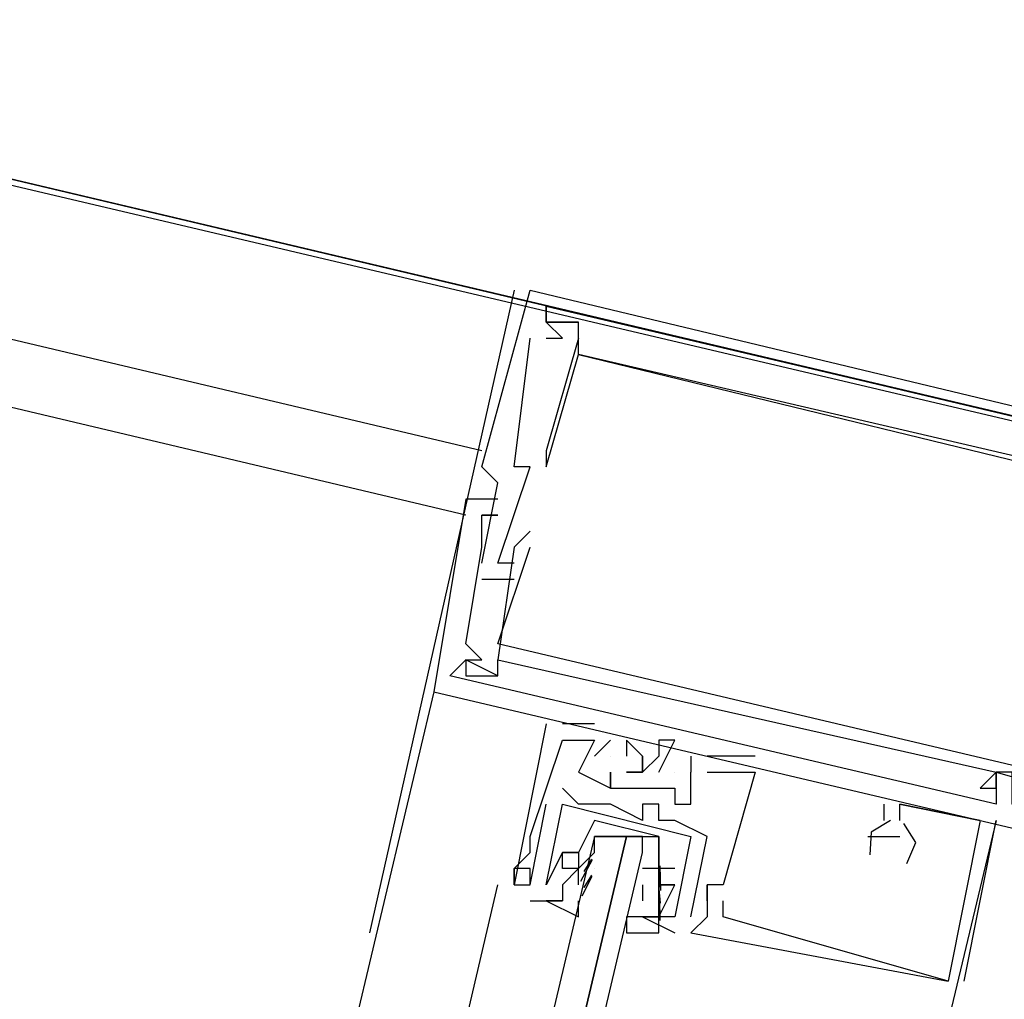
# Model space of a CAD drawing. Header units: feet. Extents: x -79 to 198, y -22 to 181.
# Tile 87 of 256: x 107.896 to 108.713, y 39.949 to 40.762. Entities that reach past the tile are written whole.
import ezdxf

# ---------------------------------------------------------------- set-up
doc = ezdxf.new("R2010")
doc.units = ezdxf.units.FT
for name, color, linetype in [('A-AREA-UNIDAD', 30, 'CONTINUOUS'), ('A-LINEA', 7, 'CONTINUOUS'), ('A-MURO-CONCRETO', 8, 'CONTINUOUS')]:
    doc.layers.add(name, color=color, linetype=linetype)

msp = doc.modelspace()

# ---------------------------------------------------------------- linework, layer by layer
at = {"layer": 'A-AREA-UNIDAD'}
msp.add_lwpolyline([(119.008, 38.0089), (105.632, 41.1556), (105.36, 41.3689), (105.52, 41.9556), (104.56, 41.9556), (97.952, 43.5556), (97.952, 44.0356), (97.792, 43.2356), (97.568, 43.0756), (90.272, 44.8), (90, 45.0133), (90.16, 45.8844), (81.44, 48), (80.88, 48), (79.84, 43.8044), (78.8, 43.8044), (75.552, 44.5689), (75.44, 44.9244), (74.528, 41.2089), (73.312, 41.2444), (67.872, 42.56), (67.808, 42.24), (65.792, 41.0844), (64.832, 41.0844)], dxfattribs=at)
at = {"layer": 'A-LINEA'}
for p, q in [((108.28, 40.4044), (80.8133, 46.8978)), ((108.2667, 40.3511), (80.8533, 46.8311)), ((108.3067, 40.5378), (108.1867, 40.0044)), ((108.32, 40.5378), (108.32, 40.5378)), ((108.32, 40.5378), (108.32, 40.5378)), ((108.32, 40.5378), (108.32, 40.5378)), ((108.3333, 40.5244), (108.3333, 40.5244)), ((108.3333, 40.5244), (108.3333, 40.5244)), ((108.3333, 40.5244), (108.3333, 40.5244)), ((108.3333, 40.5244), (108.3333, 40.5244)), ((108.3333, 40.5244), (108.3333, 40.5244)), ((108.3333, 40.5244), (108.3333, 40.5244)), ((108.3333, 40.5111), (108.3333, 40.5111)), ((108.3333, 40.5111), (108.3333, 40.5111)), ((108.3333, 40.5111), (108.3333, 40.5111)), ((108.3333, 40.5111), (108.3333, 40.5111)), ((108.3333, 40.5111), (108.3333, 40.5111)), ((108.3333, 40.5111), (108.3333, 40.5111)), ((108.3333, 40.5111), (108.3333, 40.5111)), ((108.3333, 40.5111), (108.3333, 40.5111)), ((108.3333, 40.5111), (108.3333, 40.5111)), ((108.36, 40.5111), (108.36, 40.5111)), ((108.36, 40.5111), (108.36, 40.5111)), ((108.36, 40.5111), (108.36, 40.5111)), ((108.36, 40.5111), (108.36, 40.5111)), ((108.36, 40.5111), (108.36, 40.5111)), ((108.36, 40.5111), (108.36, 40.5111)), ((108.32, 40.4978), (108.32, 40.4978)), ((108.32, 40.4978), (108.32, 40.4978)), ((108.32, 40.4978), (108.32, 40.4978)), ((108.3333, 40.4978), (108.3333, 40.4978)), ((108.3333, 40.4978), (108.3333, 40.4978)), ((108.3333, 40.4978), (108.3333, 40.4978)), ((108.3467, 40.4978), (108.3467, 40.4978)), ((108.3467, 40.4978), (108.3467, 40.4978)), ((108.3467, 40.4978), (108.3467, 40.4978)), ((108.36, 40.4978), (108.36, 40.4978)), ((108.36, 40.4978), (108.36, 40.4978)), ((108.36, 40.4978), (108.36, 40.4978)), ((108.36, 40.4844), (108.36, 40.4844)), ((108.36, 40.4844), (108.36, 40.4844)), ((108.36, 40.4844), (108.36, 40.4844)), ((108.36, 40.4844), (108.36, 40.4844)), ((108.36, 40.4844), (108.36, 40.4844)), ((108.36, 40.4844), (108.36, 40.4844)), ((108.3333, 40.4044), (108.3333, 40.4044)), ((108.3333, 40.4044), (108.3333, 40.4044)), ((108.3333, 40.4044), (108.3333, 40.4044)), ((108.28, 40.3911), (108.28, 40.3911)), ((108.28, 40.3911), (108.28, 40.3911)), ((108.28, 40.3911), (108.28, 40.3911)), ((108.3067, 40.3911), (108.3067, 40.3911)), ((108.3067, 40.3911), (108.3067, 40.3911)), ((108.3067, 40.3911), (108.3067, 40.3911)), ((108.32, 40.3911), (108.32, 40.3911)), ((108.32, 40.3911), (108.32, 40.3911)), ((108.32, 40.3911), (108.32, 40.3911)), ((108.3333, 40.3911), (108.3333, 40.3911)), ((108.3333, 40.3911), (108.3333, 40.3911)), ((108.3333, 40.3911), (108.3333, 40.3911)), ((108.2933, 40.3778), (108.2933, 40.3778)), ((108.2933, 40.3778), (108.2933, 40.3778)), ((108.2933, 40.3778), (108.2933, 40.3778)), ((108.2667, 40.3644), (108.2667, 40.3644)), ((108.2667, 40.3644), (108.2667, 40.3644)), ((108.2667, 40.3644), (108.2667, 40.3644)), ((108.2933, 40.3644), (108.2933, 40.3644)), ((108.2933, 40.3644), (108.2933, 40.3644)), ((108.2933, 40.3644), (108.2933, 40.3644)), ((108.28, 40.3511), (108.28, 40.3511)), ((108.28, 40.3511), (108.28, 40.3511)), ((108.28, 40.3511), (108.28, 40.3511)), ((108.28, 40.3511), (108.28, 40.3511)), ((108.28, 40.3511), (108.28, 40.3511)), ((108.28, 40.3511), (108.28, 40.3511)), ((108.2933, 40.3511), (108.2933, 40.3511)), ((108.2933, 40.3511), (108.2933, 40.3511)), ((108.2933, 40.3511), (108.2933, 40.3511)), ((108.2933, 40.3511), (108.2933, 40.3511)), ((108.2933, 40.3511), (108.2933, 40.3511)), ((108.2933, 40.3511), (108.2933, 40.3511)), ((108.2933, 40.3511), (108.2933, 40.3511)), ((108.2933, 40.3511), (108.2933, 40.3511)), ((108.2933, 40.3511), (108.2933, 40.3511)), ((108.28, 40.3378), (108.28, 40.3378)), ((108.28, 40.3378), (108.28, 40.3378)), ((108.28, 40.3378), (108.28, 40.3378)), ((108.32, 40.3378), (108.32, 40.3378)), ((108.32, 40.3378), (108.32, 40.3378)), ((108.32, 40.3378), (108.32, 40.3378)), ((108.28, 40.3244), (108.28, 40.3244)), ((108.28, 40.3244), (108.28, 40.3244)), ((108.28, 40.3244), (108.28, 40.3244)), ((108.28, 40.3244), (108.28, 40.3244)), ((108.28, 40.3244), (108.28, 40.3244)), ((108.28, 40.3244), (108.28, 40.3244)), ((108.2933, 40.2444), (108.32, 40.3244)), ((108.2933, 40.2444), (108.32, 40.3244)), ((108.2933, 40.2444), (108.32, 40.3244)), ((108.3067, 40.3244), (108.3067, 40.3244)), ((108.3067, 40.3244), (108.3067, 40.3244)), ((108.3067, 40.3244), (108.3067, 40.3244)), ((108.32, 40.3244), (108.32, 40.3244)), ((108.32, 40.3244), (108.32, 40.3244)), ((108.32, 40.3244), (108.32, 40.3244)), ((108.28, 40.3111), (108.28, 40.3111)), ((108.28, 40.3111), (108.28, 40.3111)), ((108.28, 40.3111), (108.28, 40.3111)), ((108.2933, 40.3111), (108.2933, 40.3111)), ((108.2933, 40.3111), (108.2933, 40.3111)), ((108.2933, 40.3111), (108.2933, 40.3111)), ((108.3067, 40.3111), (108.3067, 40.3111)), ((108.3067, 40.3111), (108.3067, 40.3111)), ((108.3067, 40.3111), (108.3067, 40.3111)), ((108.28, 40.2978), (108.3067, 40.2978)), ((108.28, 40.2978), (108.28, 40.2978)), ((108.28, 40.2978), (108.3067, 40.2978)), ((108.28, 40.2978), (108.28, 40.2978)), ((108.28, 40.2978), (108.3067, 40.2978)), ((108.28, 40.2978), (108.28, 40.2978)), ((108.3067, 40.2978), (108.3067, 40.2978)), ((108.3067, 40.2978), (108.3067, 40.2978)), ((108.3067, 40.2978), (108.3067, 40.2978)), ((108.2667, 40.2444), (108.2667, 40.2444)), ((108.2667, 40.2444), (108.2667, 40.2444)), ((108.2667, 40.2444), (108.2667, 40.2444)), ((108.2933, 40.2444), (108.2933, 40.2444)), ((108.2933, 40.2444), (108.2933, 40.2444)), ((108.2933, 40.2444), (108.2933, 40.2444)), ((108.3067, 40.2444), (108.3067, 40.2444)), ((108.3067, 40.2444), (108.3067, 40.2444)), ((108.3067, 40.2444), (108.3067, 40.2444)), ((108.2667, 40.2311), (108.2667, 40.2311)), ((108.2667, 40.2311), (108.2667, 40.2311)), ((108.2667, 40.2311), (108.2667, 40.2311)), ((108.2667, 40.2311), (108.2667, 40.2311)), ((108.2667, 40.2311), (108.2667, 40.2311)), ((108.2667, 40.2311), (108.2667, 40.2311)), ((108.28, 40.2311), (108.28, 40.2311)), ((108.28, 40.2311), (108.28, 40.2311)), ((108.28, 40.2311), (108.28, 40.2311)), ((108.2933, 40.2311), (108.2933, 40.2311)), ((108.2933, 40.2311), (108.2933, 40.2311)), ((108.2933, 40.2311), (108.2933, 40.2311)), ((108.2933, 40.2311), (108.2933, 40.2311)), ((108.2933, 40.2311), (108.2933, 40.2311)), ((108.2933, 40.2311), (108.2933, 40.2311)), ((108.2667, 40.2178), (108.2667, 40.2178)), ((108.2667, 40.2178), (108.2667, 40.2178)), ((108.2667, 40.2178), (108.2667, 40.2178)), ((108.2933, 40.2178), (108.2933, 40.2178)), ((108.2933, 40.2178), (108.2933, 40.2178)), ((108.2933, 40.2178), (108.2933, 40.2178)), ((108.2933, 40.2178), (108.2933, 40.2178)), ((108.2933, 40.2178), (108.2933, 40.2178)), ((108.2933, 40.2178), (108.2933, 40.2178)), ((108.24, 40.2044), (106.08, 31.0844)), ((108.24, 40.2044), (108.24, 40.2044)), ((108.24, 40.2044), (108.24, 40.2044)), ((108.24, 40.2044), (108.24, 40.2044)), ((108.3333, 40.1778), (108.3333, 40.1778)), ((108.3333, 40.1778), (108.3333, 40.1778)), ((108.3333, 40.1778), (108.3333, 40.1778)), ((108.3467, 40.1778), (108.3467, 40.1778)), ((108.3467, 40.1778), (108.3467, 40.1778)), ((108.3467, 40.1778), (108.3467, 40.1778)), ((108.3733, 40.1778), (108.3733, 40.1778)), ((108.3733, 40.1778), (108.3733, 40.1778)), ((108.3733, 40.1778), (108.3733, 40.1778)), ((108.3467, 40.1644), (108.3467, 40.1644)), ((108.3467, 40.1644), (108.3467, 40.1644)), ((108.3467, 40.1644), (108.3467, 40.1644)), ((108.3733, 40.1511), (108.3867, 40.1644)), ((108.3733, 40.1644), (108.3733, 40.1644)), ((108.3733, 40.1644), (108.3733, 40.1644)), ((108.3733, 40.1511), (108.3867, 40.1644)), ((108.3733, 40.1644), (108.3733, 40.1644)), ((108.3733, 40.1644), (108.3733, 40.1644)), ((108.3733, 40.1511), (108.3867, 40.1644)), ((108.3733, 40.1644), (108.3733, 40.1644)), ((108.3733, 40.1644), (108.3733, 40.1644)), ((108.3867, 40.1644), (108.3867, 40.1644)), ((108.3867, 40.1644), (108.3867, 40.1644)), ((108.3867, 40.1644), (108.3867, 40.1644)), ((108.4, 40.1644), (108.4, 40.1644)), ((108.4, 40.1644), (108.4, 40.1644)), ((108.4, 40.1644), (108.4, 40.1644)), ((108.4267, 40.1644), (108.4267, 40.1644)), ((108.4267, 40.1644), (108.4267, 40.1644)), ((108.4267, 40.1644), (108.4267, 40.1644)), ((108.44, 40.1644), (108.44, 40.1644)), ((108.44, 40.1644), (108.44, 40.1644)), ((108.44, 40.1644), (108.44, 40.1644)), ((108.3733, 40.1511), (108.3733, 40.1511)), ((108.3733, 40.1511), (108.3733, 40.1511)), ((108.3733, 40.1511), (108.3733, 40.1511)), ((108.3867, 40.1511), (108.3867, 40.1511)), ((108.3867, 40.1511), (108.3867, 40.1511)), ((108.3867, 40.1511), (108.3867, 40.1511)), ((108.4, 40.1511), (108.4, 40.1511)), ((108.4, 40.1511), (108.4, 40.1511)), ((108.4, 40.1511), (108.4, 40.1511)), ((108.4133, 40.1511), (108.4133, 40.1511)), ((108.4133, 40.1511), (108.4133, 40.1511)), ((108.4133, 40.1511), (108.4133, 40.1511)), ((108.4267, 40.1511), (108.4267, 40.1511)), ((108.4267, 40.1511), (108.4267, 40.1511)), ((108.4267, 40.1511), (108.4267, 40.1511)), ((108.4533, 40.1511), (108.4533, 40.1511)), ((108.4533, 40.1511), (108.4533, 40.1511)), ((108.4533, 40.1511), (108.4533, 40.1511)), ((108.5067, 40.1511), (108.4667, 40.1511)), ((108.4667, 40.1511), (108.4667, 40.1511)), ((108.5067, 40.1511), (108.4667, 40.1511)), ((108.4667, 40.1511), (108.4667, 40.1511)), ((108.5067, 40.1511), (108.4667, 40.1511)), ((108.4667, 40.1511), (108.4667, 40.1511)), ((108.5067, 40.1511), (108.5067, 40.1511)), ((108.5067, 40.1511), (108.5067, 40.1511)), ((108.5067, 40.1511), (108.5067, 40.1511)), ((108.36, 40.1378), (108.36, 40.1378)), ((108.36, 40.1378), (108.36, 40.1378)), ((108.36, 40.1378), (108.36, 40.1378)), ((108.3867, 40.1378), (108.3867, 40.1378)), ((108.3867, 40.1378), (108.3867, 40.1378)), ((108.3867, 40.1378), (108.3867, 40.1378)), ((108.4133, 40.1378), (108.4133, 40.1378)), ((108.4133, 40.1378), (108.4133, 40.1378)), ((108.4133, 40.1378), (108.4133, 40.1378)), ((108.4267, 40.1378), (108.4267, 40.1378)), ((108.4267, 40.1378), (108.4267, 40.1378)), ((108.4267, 40.1378), (108.4267, 40.1378)), ((108.44, 40.1378), (108.44, 40.1378)), ((108.44, 40.1378), (108.44, 40.1378)), ((108.44, 40.1378), (108.44, 40.1378)), ((108.4533, 40.1378), (108.4533, 40.1378)), ((108.4533, 40.1378), (108.4533, 40.1378)), ((108.4533, 40.1378), (108.4533, 40.1378)), ((108.4533, 40.1378), (108.4533, 40.1378)), ((108.4533, 40.1378), (108.4533, 40.1378)), ((108.4533, 40.1378), (108.4533, 40.1378)), ((108.4667, 40.1378), (108.4667, 40.1378)), ((108.4667, 40.1378), (108.4667, 40.1378)), ((108.4667, 40.1378), (108.4667, 40.1378)), ((108.5067, 40.1378), (108.5067, 40.1378)), ((108.5067, 40.1378), (108.5067, 40.1378)), ((108.5067, 40.1378), (108.5067, 40.1378)), ((108.5067, 40.1378), (108.5067, 40.1378)), ((108.5067, 40.1378), (108.5067, 40.1378)), ((108.5067, 40.1378), (108.5067, 40.1378)), ((108.7067, 40.1378), (108.7067, 40.1378)), ((108.7067, 40.1378), (108.7067, 40.1378)), ((108.7067, 40.1378), (108.7067, 40.1378)), ((108.7067, 40.1378), (108.7067, 40.1378)), ((108.7067, 40.1378), (108.7067, 40.1378)), ((108.7067, 40.1378), (108.7067, 40.1378)), ((108.7067, 40.1378), (108.7067, 40.1378)), ((108.7067, 40.1378), (108.7067, 40.1378)), ((108.7067, 40.1378), (108.7067, 40.1378)), ((108.3467, 40.1244), (108.3467, 40.1244)), ((108.3467, 40.1244), (108.3467, 40.1244)), ((108.3867, 40.1244), (108.3867, 40.1244)), ((108.3867, 40.1244), (108.3867, 40.1244)), ((108.3867, 40.1244), (108.3867, 40.1244)), ((108.3867, 40.1244), (108.3867, 40.1244)), ((108.3867, 40.1244), (108.3867, 40.1244)), ((108.3867, 40.1244), (108.3867, 40.1244)), ((108.4133, 40.1244), (108.4133, 40.1244)), ((108.4133, 40.1244), (108.4133, 40.1244)), ((108.4133, 40.1244), (108.4133, 40.1244)), ((108.44, 40.1244), (108.44, 40.1244)), ((108.44, 40.1244), (108.44, 40.1244)), ((108.44, 40.1244), (108.44, 40.1244)), ((108.6933, 40.1244), (108.6933, 40.1244)), ((108.6933, 40.1244), (108.6933, 40.1244)), ((108.6933, 40.1244), (108.6933, 40.1244)), ((108.7067, 40.1244), (108.7067, 40.1244)), ((108.7067, 40.1244), (108.7067, 40.1244)), ((108.7067, 40.1244), (108.7067, 40.1244)), ((108.7067, 40.1244), (108.7067, 40.1244)), ((108.7067, 40.1244), (108.7067, 40.1244)), ((108.7067, 40.1244), (108.7067, 40.1244)), ((108.32, 40.0444), (108.3333, 40.1111)), ((108.32, 40.0444), (108.3333, 40.1111)), ((108.3333, 40.1111), (108.3333, 40.1111)), ((108.3333, 40.1111), (108.3333, 40.1111)), ((108.3467, 40.1111), (108.3467, 40.1111)), ((108.3467, 40.1111), (108.3467, 40.1111)), ((108.36, 40.1111), (108.36, 40.1111)), ((108.36, 40.1111), (108.36, 40.1111)), ((108.3867, 40.1111), (108.3867, 40.1111)), ((108.3867, 40.1111), (108.3867, 40.1111)), ((108.4133, 40.1111), (108.4133, 40.1111)), ((108.4133, 40.1111), (108.4133, 40.1111)), ((108.4267, 40.1111), (108.4267, 40.1111)), ((108.4267, 40.1111), (108.4267, 40.1111)), ((108.44, 40.1111), (108.44, 40.1111)), ((108.44, 40.1111), (108.44, 40.1111)), ((108.44, 40.1111), (108.44, 40.1111)), ((108.4533, 40.1111), (108.4533, 40.1111)), ((108.4533, 40.1111), (108.4533, 40.1111)), ((108.4533, 40.1111), (108.4533, 40.1111)), ((108.6133, 40.1111), (108.6133, 40.0978)), ((108.6133, 40.1111), (108.6133, 40.1111)), ((108.6133, 40.1111), (108.6133, 40.0978)), ((108.6133, 40.1111), (108.6133, 40.1111)), ((108.6133, 40.1111), (108.6133, 40.0978)), ((108.6133, 40.1111), (108.6133, 40.1111)), ((108.6933, 40.0978), (108.6267, 40.1111)), ((108.6267, 40.1111), (108.6267, 40.1111)), ((108.6267, 40.1111), (108.6267, 40.1111)), ((108.6933, 40.0978), (108.6267, 40.1111)), ((108.6267, 40.1111), (108.6267, 40.1111)), ((108.6267, 40.1111), (108.6267, 40.1111)), ((108.6933, 40.0978), (108.6267, 40.1111)), ((108.6267, 40.1111), (108.6267, 40.1111)), ((108.6267, 40.1111), (108.6267, 40.1111)), ((108.7067, 40.1111), (108.7067, 40.1111)), ((108.7067, 40.1111), (108.7067, 40.1111)), ((108.7067, 40.1111), (108.7067, 40.1111)), ((108.4133, 40.0978), (108.4133, 40.0978)), ((108.4133, 40.0978), (108.4133, 40.0978)), ((108.4267, 40.0978), (108.4267, 40.0978)), ((108.4267, 40.0978), (108.4267, 40.0978)), ((108.44, 40.0978), (108.44, 40.0978)), ((108.44, 40.0978), (108.44, 40.0978)), ((108.6133, 40.0978), (108.6133, 40.0978)), ((108.6133, 40.0978), (108.6133, 40.0978)), ((108.6133, 40.0978), (108.6133, 40.0978)), ((108.6267, 40.0978), (108.6267, 40.0978)), ((108.6267, 40.0978), (108.6267, 40.0978)), ((108.6267, 40.0978), (108.6267, 40.0978)), ((108.68, 39.9644), (108.7067, 40.0978)), ((108.68, 39.9644), (108.7067, 40.0978)), ((108.68, 39.9644), (108.7067, 40.0978)), ((108.6933, 40.0978), (108.6933, 40.0978)), ((108.6933, 40.0978), (108.6933, 40.0978)), ((108.6933, 40.0978), (108.6933, 40.0978)), ((108.6933, 40.0978), (108.6933, 40.0978)), ((108.6933, 40.0978), (108.6933, 40.0978)), ((108.6933, 40.0978), (108.6933, 40.0978)), ((108.7067, 40.0978), (108.7067, 40.0978)), ((108.7067, 40.0978), (108.7067, 40.0978)), ((108.7067, 40.0978), (108.7067, 40.0978)), ((108.32, 40.0844), (108.32, 40.0844)), ((108.32, 40.0844), (108.32, 40.0844)), ((108.32, 40.0844), (108.32, 40.0844)), ((108.3733, 40.0844), (108.3733, 40.0844)), ((108.3867, 40.0844), (108.4, 40.0844)), ((108.4533, 40.0844), (108.4533, 40.0844)), ((108.4533, 40.0844), (108.4533, 40.0844)), ((108.4667, 40.0844), (108.4667, 40.0844)), ((108.4667, 40.0844), (108.4667, 40.0844)), ((108.6, 40.0844), (108.6, 40.0844)), ((108.6, 40.0844), (108.6, 40.0844)), ((108.6, 40.0844), (108.6, 40.0844)), ((108.6133, 40.0844), (108.6133, 40.0844)), ((108.6133, 40.0844), (108.6133, 40.0844)), ((108.6133, 40.0844), (108.6133, 40.0844)), ((108.6267, 40.0844), (108.6267, 40.0844)), ((108.6267, 40.0844), (108.6267, 40.0844)), ((108.6267, 40.0844), (108.6267, 40.0844)), ((108.32, 40.0711), (108.32, 40.0711)), ((108.32, 40.0711), (108.32, 40.0711)), ((108.32, 40.0711), (108.32, 40.0711)), ((108.3467, 40.0711), (108.3467, 40.0711)), ((108.3467, 40.0711), (108.3467, 40.0711)), ((108.3467, 40.0711), (108.3467, 40.0711)), ((108.3467, 40.0711), (108.3467, 40.0711)), ((108.36, 40.0711), (108.36, 40.0711)), ((108.36, 40.0711), (108.36, 40.0711)), ((108.3733, 40.0711), (108.3733, 40.0711)), ((108.362, 40.0473), (108.3716, 40.0652)), ((108.3648, 40.0555), (108.3711, 40.0657)), ((108.4275, 40.0601), (108.4281, 40.0397)), ((108.3067, 40.0578), (108.3067, 40.0578)), ((108.3067, 40.0578), (108.3067, 40.0578)), ((108.3067, 40.0578), (108.3067, 40.0578)), ((108.3067, 40.0578), (108.3067, 40.0578)), ((108.3067, 40.0578), (108.3067, 40.0578)), ((108.3067, 40.0578), (108.3067, 40.0578)), ((108.32, 40.0578), (108.32, 40.0578)), ((108.32, 40.0578), (108.32, 40.0578)), ((108.32, 40.0578), (108.32, 40.0578)), ((108.3467, 40.0578), (108.3467, 40.0578)), ((108.3467, 40.0578), (108.3467, 40.0578)), ((108.36, 40.0578), (108.36, 40.0578)), ((108.36, 40.0444), (108.36, 40.0578)), ((108.36, 40.0578), (108.36, 40.0578)), ((108.363, 40.0352), (108.3715, 40.0514)), ((108.3648, 40.0422), (108.3711, 40.0524)), ((108.3733, 40.0578), (108.3733, 40.0578)), ((108.4133, 40.0578), (108.4133, 40.0578)), ((108.4267, 40.0578), (108.4267, 40.0578)), ((108.4267, 40.0578), (108.4267, 40.0578)), ((108.4268, 40.0542), (108.4278, 40.0424)), ((108.44, 40.0578), (108.44, 40.0578)), ((108.44, 40.0578), (108.44, 40.0578)), ((107.9067, 38.4044), (108.2933, 40.0444)), ((108.3067, 40.0444), (108.3067, 40.0444)), ((108.3067, 40.0444), (108.3067, 40.0444)), ((108.3067, 40.0444), (108.3067, 40.0444)), ((108.3067, 40.0444), (108.3067, 40.0444)), ((108.3067, 40.0444), (108.3067, 40.0444)), ((108.3067, 40.0444), (108.3067, 40.0444)), ((108.32, 40.0444), (108.32, 40.0444)), ((108.32, 40.0444), (108.32, 40.0444)), ((108.32, 40.0444), (108.32, 40.0444)), ((108.32, 40.0444), (108.32, 40.0444)), ((108.32, 40.0444), (108.32, 40.0444)), ((108.3333, 40.0444), (108.3333, 40.0444)), ((108.3333, 40.0444), (108.3333, 40.0444)), ((108.3333, 40.0444), (108.3333, 40.0444)), ((108.3333, 40.0444), (108.3333, 40.0444)), ((108.36, 40.0444), (108.36, 40.0444)), ((108.36, 40.0444), (108.36, 40.0444)), ((108.4133, 40.0444), (108.4133, 40.0311)), ((108.4133, 40.0444), (108.4133, 40.0444)), ((108.4267, 40.0444), (108.4267, 40.0444)), ((108.4267, 40.0444), (108.4267, 40.0444)), ((108.4267, 40.0444), (108.4267, 40.0444)), ((108.4267, 40.0444), (108.4267, 40.0444)), ((108.44, 40.0444), (108.44, 40.0444)), ((108.44, 40.0444), (108.44, 40.0444)), ((108.44, 40.0444), (108.44, 40.0444)), ((108.44, 40.0444), (108.44, 40.0444)), ((108.4667, 40.0444), (108.4667, 40.0444)), ((108.4667, 40.0444), (108.4667, 40.0444)), ((108.4667, 40.0444), (108.4667, 40.0444)), ((108.4667, 40.0444), (108.4667, 40.0444)), ((108.4667, 40.0444), (108.4667, 40.0444)), ((108.4667, 40.0444), (108.4667, 40.0444)), ((108.48, 40.0444), (108.48, 40.0444)), ((108.48, 40.0444), (108.48, 40.0444)), ((108.48, 40.0444), (108.48, 40.0444)), ((108.48, 40.0444), (108.48, 40.0444)), ((108.48, 40.0444), (108.48, 40.0444)), ((108.48, 40.0444), (108.48, 40.0444)), ((108.4268, 40.0409), (108.4278, 40.029)), ((108.32, 40.0311), (108.3467, 40.0311)), ((108.32, 40.0311), (108.32, 40.0311)), ((108.32, 40.0311), (108.3467, 40.0311)), ((108.32, 40.0311), (108.32, 40.0311)), ((108.3467, 40.0311), (108.3467, 40.0311)), ((108.3467, 40.0311), (108.3467, 40.0311)), ((108.4133, 40.0311), (108.4133, 40.0311)), ((108.4133, 40.0311), (108.4133, 40.0311)), ((108.4267, 40.0311), (108.4267, 40.0311)), ((108.4267, 40.0311), (108.4267, 40.0311)), ((108.4274, 40.0329), (108.4277, 40.0146)), ((108.4667, 40.0311), (108.4667, 40.0311)), ((108.4667, 40.0311), (108.4667, 40.0311)), ((108.4667, 40.0311), (108.4667, 40.0311)), ((108.48, 40.0311), (108.48, 40.0311)), ((108.48, 40.0311), (108.48, 40.0311)), ((108.48, 40.0311), (108.48, 40.0311)), ((108.4133, 40.0178), (108.44, 40.0044)), ((108.4133, 40.0178), (108.4133, 40.0178)), ((108.4133, 40.0178), (108.44, 40.0044)), ((108.4133, 40.0178), (108.4133, 40.0178)), ((108.4267, 40.0178), (108.4267, 40.0178)), ((108.4267, 40.0178), (108.4267, 40.0178)), ((108.44, 40.0178), (108.44, 40.0178)), ((108.44, 40.0178), (108.44, 40.0178)), ((108.44, 40.0178), (108.44, 40.0178)), ((108.44, 40.0178), (108.44, 40.0178)), ((108.4533, 40.0178), (108.4533, 40.0178)), ((108.4533, 40.0178), (108.4533, 40.0178)), ((108.4667, 40.0178), (108.4667, 40.0178)), ((108.4667, 40.0178), (108.4667, 40.0178)), ((108.4667, 40.0178), (108.4667, 40.0178)), ((108.48, 40.0178), (108.48, 40.0178)), ((108.48, 40.0178), (108.48, 40.0178)), ((108.48, 40.0178), (108.48, 40.0178)), ((108.44, 40.0044), (108.44, 40.0044)), ((108.44, 40.0044), (108.44, 40.0044)), ((108.4533, 40.0044), (108.4533, 40.0044)), ((108.4533, 40.0044), (108.4533, 40.0044)), ((108.4533, 40.0044), (108.4533, 40.0044)), ((108.6667, 39.9644), (108.6667, 39.9644)), ((108.6667, 39.9644), (108.6667, 39.9644)), ((108.6667, 39.9644), (108.6667, 39.9644)), ((108.6667, 39.9644), (108.6667, 39.9644)), ((108.6667, 39.9644), (108.6667, 39.9644)), ((108.6667, 39.9644), (108.6667, 39.9644)), ((108.68, 39.9644), (108.68, 39.9644)), ((108.68, 39.9644), (108.68, 39.9644)), ((108.68, 39.9644), (108.68, 39.9644))]:
    msp.add_line(p, q, dxfattribs=at)
for points in [[(106.04, 44.1511), (105.3467, 41.2311), (119.16, 37.9644), (119.84, 40.8844), (106.04, 44.1511)], [(108.28, 40.3111), (108.2933, 40.3778), (108.28, 40.3911), (108.32, 40.5378), (108.9867, 40.3778), (109, 40.3778)], [(108.28, 40.3111), (108.2933, 40.3778), (108.28, 40.3911), (108.32, 40.5378), (108.9867, 40.3778), (109, 40.3778)], [(108.28, 40.3111), (108.2933, 40.3778), (108.28, 40.3911), (108.32, 40.5378), (108.9867, 40.3778), (109, 40.3778)], [(108.8667, 40.3644), (108.7733, 40.3911), (108.7733, 40.4044), (108.76, 40.4178), (108.76, 40.3911), (108.36, 40.4844), (108.36, 40.5111), (108.3333, 40.5111), (108.3333, 40.5244), (108.3333, 40.5111), (108.36, 40.5111)], [(108.3333, 40.4978), (108.3467, 40.4978), (108.3333, 40.5111), (108.3333, 40.5244), (108.7867, 40.4178)], [(108.8667, 40.3644), (108.7733, 40.3911), (108.7733, 40.4044), (108.76, 40.4178), (108.76, 40.3911), (108.36, 40.4844), (108.36, 40.5111), (108.3333, 40.5111), (108.3333, 40.5244), (108.3333, 40.5111), (108.36, 40.5111)], [(108.3333, 40.4978), (108.3467, 40.4978), (108.3333, 40.5111), (108.3333, 40.5244), (108.7867, 40.4178)], [(108.8667, 40.3644), (108.7733, 40.3911), (108.7733, 40.4044), (108.76, 40.4178), (108.76, 40.3911), (108.36, 40.4844), (108.36, 40.5111), (108.3333, 40.5111), (108.3333, 40.5244), (108.3333, 40.5111), (108.36, 40.5111)], [(108.3333, 40.4978), (108.3467, 40.4978), (108.3333, 40.5111), (108.3333, 40.5244), (108.7867, 40.4178)], [(108.3067, 40.3111), (108.2933, 40.3111), (108.32, 40.3911), (108.3067, 40.3911), (108.32, 40.4978)], [(108.3067, 40.3111), (108.2933, 40.3111), (108.32, 40.3911), (108.3067, 40.3911), (108.32, 40.4978)], [(108.3067, 40.3111), (108.2933, 40.3111), (108.32, 40.3911), (108.3067, 40.3911), (108.32, 40.4978)], [(108.36, 40.4978), (108.3333, 40.4044), (108.3333, 40.3911), (108.36, 40.4844), (108.8533, 40.3644), (108.84, 40.2711), (108.84, 40.2711), (108.8533, 40.2844)], [(108.36, 40.4978), (108.3333, 40.4044), (108.3333, 40.3911), (108.36, 40.4844), (108.8533, 40.3644), (108.84, 40.2711), (108.84, 40.2711), (108.8533, 40.2844)], [(108.36, 40.4978), (108.3333, 40.4044), (108.3333, 40.3911), (108.36, 40.4844), (108.8533, 40.3644), (108.84, 40.2711), (108.84, 40.2711), (108.8533, 40.2844)], [(108.2933, 40.3644), (108.2667, 40.3644), (108.24, 40.2044), (108.92, 40.0444), (108.92, 40.0578)], [(108.2933, 40.3644), (108.2667, 40.3644), (108.24, 40.2044), (108.92, 40.0444), (108.92, 40.0578)], [(108.2933, 40.3644), (108.2667, 40.3644), (108.24, 40.2044), (108.92, 40.0444), (108.92, 40.0578)], [(108.28, 40.3244), (108.28, 40.3511), (108.2933, 40.3511), (108.28, 40.3511)], [(108.28, 40.3244), (108.28, 40.3511), (108.2933, 40.3511), (108.28, 40.3511)], [(108.28, 40.3244), (108.28, 40.3511), (108.2933, 40.3511), (108.28, 40.3511)], [(108.2533, 40.2178), (108.2667, 40.2311), (108.28, 40.2311), (108.2667, 40.2444), (108.28, 40.3244), (108.28, 40.3378)], [(108.2533, 40.2178), (108.2667, 40.2311), (108.28, 40.2311), (108.2667, 40.2444), (108.28, 40.3244), (108.28, 40.3378)], [(108.2533, 40.2178), (108.2667, 40.2311), (108.28, 40.2311), (108.2667, 40.2444), (108.28, 40.3244), (108.28, 40.3378)], [(108.32, 40.3378), (108.3067, 40.3244), (108.2933, 40.2311)], [(108.32, 40.3378), (108.3067, 40.3244), (108.2933, 40.2311)], [(108.32, 40.3378), (108.3067, 40.3244), (108.2933, 40.2311)], [(108.8133, 40.2178), (108.8, 40.1244), (108.2933, 40.2444)], [(108.8133, 40.2178), (108.8, 40.1244), (108.2933, 40.2444)], [(108.8133, 40.2178), (108.8, 40.1244), (108.2933, 40.2444)], [(108.2933, 40.2178), (108.2667, 40.2311), (108.2667, 40.2178), (108.2933, 40.2178), (108.2933, 40.2311), (108.7067, 40.1378), (108.6933, 40.1244), (108.7067, 40.1244), (108.7067, 40.1378), (108.8, 40.1111)], [(108.2933, 40.2178), (108.2667, 40.2311), (108.2667, 40.2178), (108.2933, 40.2178), (108.2933, 40.2311), (108.7067, 40.1378), (108.6933, 40.1244), (108.7067, 40.1244), (108.7067, 40.1378), (108.8, 40.1111)], [(108.2933, 40.2178), (108.2667, 40.2311), (108.2667, 40.2178), (108.2933, 40.2178), (108.2933, 40.2311), (108.7067, 40.1378), (108.6933, 40.1244), (108.7067, 40.1244), (108.7067, 40.1378), (108.8, 40.1111)], [(108.8133, 40.1378), (108.8, 40.0844), (108.72, 40.1111), (108.72, 40.1378), (108.7067, 40.1378), (108.7067, 40.1244), (108.7067, 40.1111), (108.2533, 40.2178)], [(108.8133, 40.1378), (108.8, 40.0844), (108.72, 40.1111), (108.72, 40.1378), (108.7067, 40.1378), (108.7067, 40.1244), (108.7067, 40.1111), (108.2533, 40.2178)], [(108.8133, 40.1378), (108.8, 40.0844), (108.72, 40.1111), (108.72, 40.1378), (108.7067, 40.1378), (108.7067, 40.1244), (108.7067, 40.1111), (108.2533, 40.2178)], [(108.3333, 40.1778), (108.3067, 40.0444), (108.32, 40.0444), (108.32, 40.0578), (108.3067, 40.0578), (108.3067, 40.0444), (108.3067, 40.0578), (108.32, 40.0711), (108.32, 40.0844), (108.3467, 40.1644), (108.3733, 40.1644), (108.36, 40.1378), (108.3867, 40.1244), (108.3867, 40.1378), (108.3867, 40.1244), (108.4133, 40.1244), (108.44, 40.1244), (108.44, 40.1111), (108.4533, 40.1111), (108.4533, 40.1378)], [(108.3333, 40.1778), (108.3067, 40.0444), (108.32, 40.0444), (108.32, 40.0578), (108.3067, 40.0578), (108.3067, 40.0444), (108.3067, 40.0578), (108.32, 40.0711), (108.32, 40.0844), (108.3467, 40.1644), (108.3733, 40.1644), (108.36, 40.1378), (108.3867, 40.1244), (108.3867, 40.1378), (108.3867, 40.1244), (108.4133, 40.1244), (108.44, 40.1244), (108.44, 40.1111), (108.4533, 40.1111), (108.4533, 40.1378)], [(108.3333, 40.1778), (108.3067, 40.0444), (108.32, 40.0444), (108.32, 40.0578), (108.3067, 40.0578), (108.3067, 40.0444), (108.3067, 40.0578), (108.32, 40.0711), (108.32, 40.0844), (108.3467, 40.1644), (108.3733, 40.1644), (108.36, 40.1378), (108.3867, 40.1244), (108.3867, 40.1378), (108.3867, 40.1244), (108.4133, 40.1244), (108.44, 40.1244), (108.44, 40.1111), (108.4533, 40.1111), (108.4533, 40.1378)], [(108.3733, 40.1778), (108.3467, 40.1778), (108.3467, 40.1778)], [(108.3733, 40.1778), (108.3467, 40.1778), (108.3467, 40.1778)], [(108.3733, 40.1778), (108.3467, 40.1778), (108.3467, 40.1778)], [(108.4133, 40.1511), (108.4, 40.1644), (108.4, 40.1511)], [(108.4133, 40.1511), (108.4, 40.1644), (108.4, 40.1511)], [(108.4133, 40.1511), (108.4, 40.1644), (108.4, 40.1511)], [(108.4267, 40.1378), (108.44, 40.1644), (108.4267, 40.1644), (108.4267, 40.1511), (108.4133, 40.1378), (108.4133, 40.1378)], [(108.4267, 40.1378), (108.44, 40.1644), (108.4267, 40.1644), (108.4267, 40.1511), (108.4133, 40.1378), (108.4133, 40.1378)], [(108.4267, 40.1378), (108.44, 40.1644), (108.4267, 40.1644), (108.4267, 40.1511), (108.4133, 40.1378), (108.4133, 40.1378)], [(108.4133, 40.1378), (108.4, 40.1378), (108.4133, 40.1378), (108.4133, 40.1511), (108.4133, 40.1378)], [(108.4133, 40.1378), (108.4, 40.1378), (108.4133, 40.1378), (108.4133, 40.1511), (108.4133, 40.1378)], [(108.4133, 40.1378), (108.4, 40.1378), (108.4133, 40.1378), (108.4133, 40.1511), (108.4133, 40.1378)], [(108.4533, 40.1511), (108.4533, 40.1511), (108.4533, 40.1378)], [(108.4533, 40.1511), (108.4533, 40.1511), (108.4533, 40.1378)], [(108.4533, 40.1511), (108.4533, 40.1511), (108.4533, 40.1378)], [(108.4667, 40.1378), (108.5067, 40.1378), (108.48, 40.0444), (108.4667, 40.0444), (108.4667, 40.0311), (108.4667, 40.0444), (108.4667, 40.0178), (108.4533, 40.0044), (108.6667, 39.9644)], [(108.4667, 40.1378), (108.5067, 40.1378), (108.48, 40.0444), (108.4667, 40.0444), (108.4667, 40.0311), (108.4667, 40.0444), (108.4667, 40.0178), (108.4533, 40.0044), (108.6667, 39.9644)], [(108.4667, 40.1378), (108.5067, 40.1378), (108.48, 40.0444), (108.4667, 40.0444), (108.4667, 40.0311), (108.4667, 40.0444), (108.4667, 40.0178), (108.4533, 40.0044), (108.6667, 39.9644)], [(108.5067, 40.1378), (108.5067, 40.1378), (108.48, 40.0444), (108.48, 40.0444)], [(108.5067, 40.1378), (108.5067, 40.1378), (108.48, 40.0444), (108.48, 40.0444)], [(108.5067, 40.1378), (108.5067, 40.1378), (108.48, 40.0444), (108.48, 40.0444)], [(108.4533, 40.0178), (108.4667, 40.0844), (108.44, 40.0978), (108.4267, 40.0978), (108.4267, 40.1111), (108.4133, 40.1111), (108.4133, 40.0978), (108.3867, 40.1111), (108.36, 40.1111), (108.3467, 40.1244)], [(108.4533, 40.0178), (108.4667, 40.0844), (108.44, 40.0978), (108.4267, 40.0978), (108.4267, 40.1111), (108.4133, 40.1111), (108.4133, 40.0978), (108.3867, 40.1111), (108.36, 40.1111), (108.3467, 40.1244)], [(108.36, 40.0578), (108.3467, 40.0578), (108.3467, 40.0711), (108.36, 40.0711), (108.3467, 40.0711), (108.3333, 40.0444), (108.3467, 40.1111)], [(108.36, 40.0578), (108.3467, 40.0578), (108.3467, 40.0711), (108.36, 40.0711), (108.3467, 40.0711), (108.3333, 40.0444), (108.3467, 40.1111)], [(108.3467, 40.1111), (108.4533, 40.0844), (108.44, 40.0178), (108.4267, 40.0178), (108.44, 40.0444)], [(108.3467, 40.1111), (108.4533, 40.0844), (108.44, 40.0178), (108.4267, 40.0178), (108.44, 40.0444)], [(108.6267, 40.0978), (108.6267, 40.1111), (108.6933, 40.0978), (108.6667, 39.9644), (108.48, 40.0178), (108.48, 40.0311)], [(108.6267, 40.0978), (108.6267, 40.1111), (108.6933, 40.0978), (108.6667, 39.9644), (108.48, 40.0178), (108.48, 40.0311)], [(108.6267, 40.0978), (108.6267, 40.1111), (108.6933, 40.0978), (108.6667, 39.9644), (108.48, 40.0178), (108.48, 40.0311)], [(108.7067, 40.0978), (108.28, 38.3111), (107.68, 35.7378)], [(108.3733, 40.0978), (108.36, 40.0711), (108.36, 40.0578), (108.3467, 40.0444), (108.3467, 40.0311), (108.3333, 40.0311), (108.36, 40.0178), (108.36, 40.0311)], [(108.4133, 40.0178), (108.4, 40.0178), (108.4, 40.0044), (108.4267, 40.0044), (108.4267, 40.0178), (108.4133, 40.0178), (108.4267, 40.0178), (108.4267, 40.0311), (108.4267, 40.0444), (108.4267, 40.0578), (108.4267, 40.0844), (108.3733, 40.0978)], [(108.619, 40.0978), (108.6029, 40.0881), (108.6019, 40.0693)], [(108.619, 40.0978), (108.6029, 40.0881), (108.6019, 40.0693)], [(108.619, 40.0978), (108.6029, 40.0881), (108.6019, 40.0693)], [(108.6324, 40.0621), (108.6399, 40.0793), (108.6299, 40.0952)], [(108.6324, 40.0621), (108.6399, 40.0793), (108.6299, 40.0952)], [(108.6324, 40.0621), (108.6399, 40.0793), (108.6299, 40.0952)], [(108.0133, 38.3778), (108.4133, 40.0711), (108.4133, 40.0844), (108.4, 40.0844), (108, 38.3911), (108.4, 40.0844), (108.3867, 40.0844), (108.3733, 40.0844), (107.9733, 38.3911)], [(108.36, 40.0578), (108.3733, 40.0711), (108.3733, 40.0844), (108.4267, 40.0844), (108.4267, 40.0578), (108.4133, 40.0578)], [(108.6, 40.0844), (108.6133, 40.0844), (108.6133, 40.0844), (108.6267, 40.0844)], [(108.6, 40.0844), (108.6133, 40.0844), (108.6133, 40.0844), (108.6267, 40.0844)], [(108.6, 40.0844), (108.6133, 40.0844), (108.6133, 40.0844), (108.6267, 40.0844)], [(108.44, 40.0578), (108.4267, 40.0578), (108.4267, 40.0444), (108.44, 40.0444), (108.4267, 40.0444), (108.4267, 40.0311)], [(108.44, 40.0578), (108.4267, 40.0578), (108.4267, 40.0444), (108.44, 40.0444), (108.4267, 40.0444), (108.4267, 40.0311)]]:
    msp.add_lwpolyline(points, dxfattribs=at)
at = {"layer": 'A-MURO-CONCRETO'}
msp.add_lwpolyline([(106.8133, 40.8844), (119.84, 40.8844), (119.16, 37.9644), (106.8133, 40.8844), (106.8133, 40.8844)], dxfattribs=at)

doc.saveas('drawing.dxf')
